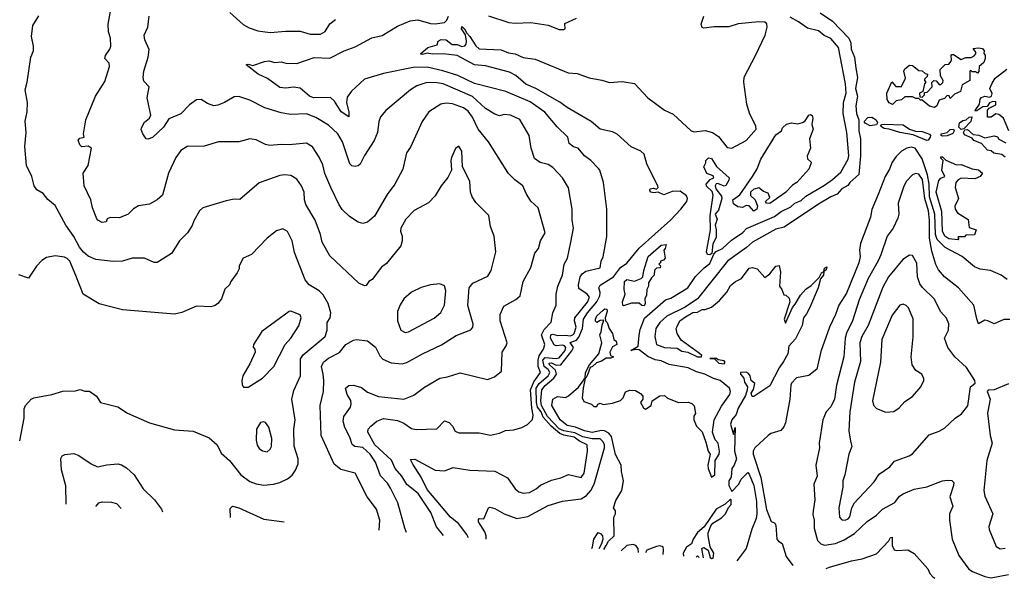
# Model space of a CAD drawing. Extents: x 1246169 to 1426871, y 660025 to 763458.
# Tile 145 of 256: x 1314059 to 1320329, y 666205 to 669763. Entities that reach past the tile are written whole.
import ezdxf

# ---------------------------------------------------------------- set-up
doc = ezdxf.new("R2010")
doc.units = 0

msp = doc.modelspace()

# ---------------------------------------------------------------- linework, layer by layer
at = {"layer": '0CON20XD'}
for points in [[(1316522.6, 666497.1), (1316512.2, 666525), (1316467.9, 666685), (1316420.5, 666779.5), (1316401.3, 666811.3), (1316357.4, 666857.4), (1316325.6, 666945.6), (1316291.8, 666995), (1316245, 667038.6), (1316193.6, 667043.6), (1316176.5, 667056.5), (1316160.8, 667105), (1316129.2, 667165), (1316119.1, 667205), (1316123.6, 667236.4), (1316165, 667294.3), (1316170.4, 667315), (1316168.3, 667338.3), (1316145, 667376.2), (1316135, 667416.7), (1316155, 667433.8), (1316185, 667436.2), (1316235, 667420), (1316275, 667391.4), (1316345, 667364), (1316505, 667346.7), (1316569.1, 667370.9), (1316637.4, 667422.6), (1316735, 667479.5), (1316782.6, 667487.4), (1316865, 667514.2), (1316951.7, 667491.7), (1317038.3, 667471.7), (1317082.7, 667487.3), (1317126.7, 667525), (1317131.4, 667645), (1317157.8, 667685), (1317162.5, 667705), (1317119.4, 667845), (1317119.2, 667885), (1317142.7, 667937.3), (1317218.8, 667981.2), (1317246.7, 668005), (1317264.7, 668095.3), (1317314.5, 668185), (1317340, 668275), (1317363.8, 668306.2), (1317376.2, 668353.8), (1317405.7, 668405), (1317360, 668565), (1317315, 668607.5), (1317284.4, 668655), (1317264.2, 668705), (1317211.9, 668741.9), (1317169.5, 668785), (1317156.4, 668806.4), (1317045, 668984), (1316978.2, 669065), (1316942.5, 669142.5), (1316915, 669180.4), (1316885, 669202.4), (1316815, 669227.1), (1316775, 669231.6), (1316741.2, 669225), (1316664.6, 669175.4), (1316622.9, 669115), (1316548.5, 668951.5), (1316523.5, 668915), (1316498.3, 668811.7), (1316448.1, 668715), (1316399.5, 668650.5), (1316318.1, 668511.9), (1316275, 668473.5), (1316245, 668464.5), (1316215, 668473.5), (1316159.9, 668509.9), (1316113.6, 668553.6), (1316093.5, 668583.5), (1316039.6, 668695), (1316002.8, 668782.8), (1315988.9, 668838.9), (1315966.4, 668886.4), (1315923.2, 668953.2), (1315885, 668976.4), (1315775, 668965.4), (1315725, 668968.5), (1315652.4, 668962.4), (1315625, 668967.1), (1315565, 668998.1), (1315525, 669004.4), (1315455, 668984.3), (1315325, 668984.2), (1315235, 668957.1), (1315125, 668954.3), (1315085, 668929.4), (1315054, 668886), (1315006.5, 668785), (1314969.4, 668645), (1314935.5, 668614.5), (1314885, 668588.6), (1314815, 668577.1), (1314785, 668559.2), (1314750, 668525), (1314695, 668501.2), (1314635, 668503.3), (1314617.5, 668495), (1314610, 668475), (1314585, 668471.2), (1314557.5, 668485), (1314551.2, 668495), (1314522.5, 668565), (1314512.2, 668615), (1314470.4, 668705), (1314462.7, 668785), (1314495.4, 668835), (1314517.5, 668945), (1314495, 668957.5), (1314455, 668952.5), (1314442.5, 668965), (1314432.5, 668995), (1314441.7, 669008.3), (1314470, 669015), (1314466.7, 669035), (1314480, 669125), (1314542.9, 669275), (1314601.7, 669368.3), (1314631.2, 669465), (1314630, 669485), (1314601.2, 669515), (1314605.7, 669535), (1314633.3, 669575), (1314638.8, 669595), (1314637.5, 669645), (1314625.7, 669685), (1314623.1, 669735), (1314650.6, 669885)], [(1316348, 666512), (1316353.1, 666575), (1316330.9, 666645), (1316272.5, 666725), (1316195, 666874), (1316105, 666898.1), (1316061.1, 666931.1), (1315980, 667115), (1315973.1, 667305), (1315994.6, 667395.4), (1315997.1, 667465), (1315991.6, 667505), (1315980.9, 667555), (1315995, 667581.9), (1316025, 667606.2), (1316095, 667643.5), (1316136, 667694), (1316185, 667722.5), (1316205, 667726.4), (1316275, 667718.5), (1316325, 667677.5), (1316352.2, 667622.2), (1316370.8, 667600.8), (1316425, 667578.1), (1316495, 667571.5), (1316525, 667578.5), (1316624.7, 667635.3), (1316745, 667691.5), (1316837.8, 667752.2), (1316931.7, 667788.3), (1316944.3, 667805), (1316946.4, 667823.6), (1316912.2, 667942.2), (1316921.8, 668055), (1316945.7, 668085), (1317041.2, 668128.8), (1317062.2, 668165), (1317071.7, 668208.3), (1317091.1, 668285), (1317080, 668385), (1317057.5, 668445), (1317046.2, 668515), (1316965, 668597.8), (1316940.9, 668635), (1316930.6, 668665), (1316925.6, 668735), (1316879.1, 668825), (1316875.7, 668925.7), (1316855, 668957.5), (1316835, 668942.5), (1316810, 668885), (1316803.8, 668865), (1316808, 668805), (1316785, 668756.7), (1316743.8, 668705), (1316705, 668641.2), (1316663.6, 668596.4), (1316572, 668548), (1316517.8, 668492.2), (1316486.9, 668435), (1316484.4, 668415), (1316494.4, 668385), (1316495.7, 668355), (1316487.4, 668322.6), (1316395, 668210), (1316363.7, 668186.3), (1316302.9, 668107.1), (1316282.5, 668095), (1316265, 668070), (1316255, 668067.5), (1316220, 668085), (1316035, 668258), (1315985, 668346.7), (1315975.6, 668395), (1315940.6, 668485), (1315880.9, 668585), (1315872.1, 668615), (1315870, 668665), (1315854.6, 668704.6), (1315825, 668747.5), (1315785, 668771.4), (1315745, 668774.4), (1315715, 668769.5), (1315585, 668723.1), (1315462, 668618), (1315425, 668620.6), (1315375, 668610), (1315225, 668563.8), (1315203.8, 668545), (1315168.5, 668481.5), (1315158.3, 668451.7), (1315128, 668405), (1315076, 668355), (1315025.6, 668274.4), (1314935, 668216.2), (1314915, 668216), (1314855, 668244.2), (1314775, 668243.5), (1314715, 668224.5), (1314655, 668222.7), (1314545, 668236.5), (1314495, 668257.1), (1314465, 668282.6), (1314440.2, 668315), (1314405, 668381.9), (1314353.8, 668453.8), (1314285, 668578.8), (1314237.9, 668617.9), (1314208.8, 668655), (1314169.1, 668679.1), (1314150.8, 668705), (1314135.7, 668765), (1314103.3, 668835), (1314092.2, 668955), (1314100, 669045), (1314094.3, 669115.7), (1314107.1, 669175), (1314108.6, 669235), (1314094, 669315), (1314108, 669365), (1314130, 669525), (1314147.5, 669565), (1314148, 669595), (1314134, 669655), (1314144, 669725), (1314181.7, 669788.3)], [(1316758.7, 666476.8), (1316713.5, 666533.5), (1316677.1, 666625), (1316597.3, 666745), (1316525, 666803.6), (1316493.2, 666855), (1316450.5, 666905), (1316427.3, 666957.3), (1316320.5, 667055), (1316275.7, 667135), (1316279.2, 667155), (1316295, 667174.2), (1316333.5, 667206.5), (1316375, 667223.6), (1316465, 667209.5), (1316505, 667193.3), (1316555, 667160), (1316585, 667152.3), (1316715, 667158), (1316765, 667208.8), (1316795, 667198), (1316816.2, 667175), (1316833, 667143), (1316855, 667130.8), (1316985, 667131.1), (1317057, 667117), (1317115, 667130), (1317153.2, 667146.8), (1317205, 667151.4), (1317257.5, 667165), (1317293.3, 667185), (1317324.1, 667215.9), (1317330, 667245), (1317319.6, 667289.6), (1317311, 667405), (1317332.6, 667457.4), (1317374.7, 667515), (1317361.5, 667555), (1317360.4, 667595), (1317368.1, 667621.9), (1317395.5, 667665), (1317402.7, 667695), (1317381.9, 667755), (1317399.7, 667790.3), (1317443.2, 667836.8), (1317453.8, 667896.2), (1317475.6, 667945), (1317475.5, 668015), (1317485.3, 668064.7), (1317516.2, 668135), (1317527.2, 668205), (1317548, 668245), (1317569.6, 668345), (1317586.2, 668435), (1317578.2, 668485), (1317577.3, 668555), (1317555, 668691.2), (1317515.7, 668755), (1317455, 668822.2), (1317425, 668841.2), (1317372.7, 668852.7), (1317338.5, 668878.5), (1317317.1, 668945), (1317303.6, 669025), (1317245, 669127.1), (1317184.3, 669155.7), (1317145, 669158.8), (1317115, 669150.8), (1317085, 669161.4), (1317025, 669198.2), (1316943.3, 669273.3), (1316755, 669355.3), (1316705, 669363.5), (1316645, 669361.3), (1316588.3, 669341.7), (1316547, 669317), (1316391.2, 669185), (1316356.2, 669145), (1316345.7, 669114.3), (1316336.9, 669045), (1316317.6, 668992.4), (1316255, 668897.5), (1316227.2, 668842.8), (1316215, 668832.5), (1316195, 668828.8), (1316175, 668831.1), (1316162.5, 668845), (1316115.2, 668985.2), (1316085, 669035.6), (1316025, 669091.5), (1315945, 669140.8), (1315885, 669162.7), (1315785, 669158.8), (1315725, 669169.6), (1315621.1, 669201.1), (1315525, 669250), (1315455, 669274.3), (1315425, 669270.6), (1315364, 669235), (1315321.7, 669218.3), (1315295, 669214.6), (1315255, 669230), (1315215, 669254.4), (1315185, 669252.2), (1315140.5, 669219.5), (1315085, 669162.7), (1315008.4, 669131.6), (1314975, 669078.1), (1314905, 669013.3), (1314875, 669001.4), (1314865, 669004), (1314844.2, 669035), (1314833.3, 669063.3), (1314835.6, 669075), (1314855, 669110), (1314885, 669136.2), (1314894.2, 669155), (1314871.5, 669265), (1314883.8, 669335), (1314850.3, 669370.3), (1314845.7, 669395), (1314850.6, 669435), (1314878.2, 669525), (1314882.9, 669572.9), (1314856.2, 669635), (1314852.5, 669665), (1314876, 669715), (1314884.2, 669785)], [(1315397.6, 669807.6), (1315481.5, 669731.5), (1315520.2, 669710.2), (1315575, 669692.5), (1315655, 669681.1), (1315755, 669690.6), (1315845, 669688.6), (1315909.2, 669670.8), (1315975, 669670), (1316005, 669687.1), (1316034.6, 669735.4), (1316071.2, 669765)], [(1316917.1, 666463.3), (1316906.1, 666485), (1316854.2, 666554.2), (1316802.6, 666595), (1316655, 666770.9), (1316615, 666850), (1316562.9, 666932.9), (1316548.3, 666961.7), (1316575, 666964.5), (1316705, 666892.9), (1316765, 666889.1), (1316818.9, 666911.1), (1316925, 666893.6), (1317085, 666886.4), (1317165.4, 666845.4), (1317214, 666774), (1317236.9, 666756.9), (1317265, 666746.5), (1317305, 666751.8), (1317348.6, 666775), (1317375, 666798.1), (1317445, 666830.6), (1317505.4, 666844.6), (1317555, 666867.1), (1317635, 666846.2), (1317654.3, 666875), (1317674.6, 667015), (1317673.1, 667055), (1317625, 667079.2), (1317590.6, 667105), (1317525, 667117), (1317498.3, 667128.3), (1317444.1, 667174.1), (1317392.3, 667232.3), (1317379.2, 667265), (1317355.7, 667295), (1317350.2, 667325), (1317347.8, 667415), (1317367.7, 667445), (1317424.1, 667495), (1317436.1, 667515), (1317425, 667534.7), (1317398.7, 667555), (1317390.9, 667595), (1317405, 667612.2), (1317475, 667604.3), (1317495, 667608.9), (1317532, 667655), (1317537.8, 667675), (1317529.3, 667685), (1317515, 667689.9), (1317475, 667686.2), (1317463, 667693), (1317439.8, 667735), (1317440.7, 667755), (1317455, 667760.3), (1317485, 667752.2), (1317535, 667754.6), (1317565, 667749.6), (1317582.6, 667755), (1317590.8, 667765), (1317602.9, 667805), (1317592.3, 667845), (1317594.7, 667865), (1317675, 667963.5), (1317686.8, 667995), (1317673.9, 668015), (1317620.8, 668050.8), (1317618.4, 668075), (1317627.4, 668125), (1317640.8, 668145), (1317665, 668161.1), (1317755, 668183.3), (1317762.5, 668225), (1317775, 668253.3), (1317797.2, 668382.8), (1317798.6, 668555), (1317776.3, 668726.3), (1317754, 668805), (1317746, 668815), (1317695.4, 668865), (1317654.9, 668894.9), (1317615, 668944.5), (1317585, 668952.5), (1317558, 668975), (1317550, 669015), (1317480.9, 669080.9), (1317403.1, 669173.1), (1317309.2, 669239.2), (1317155, 669305.8), (1316955, 669356), (1316848.3, 669408.3), (1316753.4, 669436.6), (1316655, 669459.6), (1316565, 669458.8), (1316375, 669419.1), (1316255, 669382.9), (1316172, 669308), (1316145, 669270), (1316139.5, 669235), (1316156.3, 669173.7), (1316155, 669144), (1316105.9, 669175), (1316065, 669244.5), (1316037.8, 669267.8), (1315930, 669265), (1315905, 669275.4), (1315845, 669325.8), (1315803.2, 669333.2), (1315755, 669326.9), (1315715, 669330.6), (1315638.1, 669388.1), (1315576.9, 669415), (1315502.5, 669475), (1315515, 669480), (1315545, 669471.2), (1315617.5, 669497.5), (1315645, 669500), (1315685, 669490.8), (1315725, 669494.2), (1315755, 669485.8), (1315825, 669484.4), (1315935, 669521), (1316035, 669517.3), (1316126, 669565), (1316195, 669590.4), (1316302, 669648), (1316367, 669663), (1316465, 669720.8), (1316545.3, 669754.7), (1316595, 669762.2), (1316675, 669738.6), (1316704, 669736), (1316765, 669745.4), (1316779.6, 669760.4), (1316789, 669785)], [(1317029.2, 666453.7), (1317029.3, 666475), (1317020.5, 666500.5), (1316981.9, 666565), (1316980, 666580), (1316985, 666586.7), (1317015.9, 666584.1), (1317043.8, 666655), (1317055, 666658.8), (1317085, 666649.4), (1317145.3, 666615.3), (1317225, 666586.8), (1317295, 666599.1), (1317396.3, 666653.7), (1317425, 666669.4), (1317515, 666695.9), (1317635, 666710.2), (1317668.3, 666731.7), (1317695.6, 666765), (1317717.6, 666805), (1317782.9, 667035), (1317783.4, 667055), (1317775.2, 667075), (1317755, 667093.3), (1317705, 667093), (1317645, 667105.1), (1317595, 667131.2), (1317525, 667143.4), (1317495, 667158), (1317421, 667235), (1317382.3, 667305), (1317377.5, 667335), (1317385.1, 667405), (1317405, 667433.5), (1317459.6, 667480.4), (1317476.8, 667505), (1317471.1, 667531.1), (1317433.2, 667565), (1317431.2, 667575), (1317445, 667576.8), (1317475, 667561.8), (1317505, 667564.3), (1317575, 667653), (1317585.6, 667675.6), (1317564, 667706), (1317605, 667721.8), (1317619.6, 667740.4), (1317643.2, 667795), (1317649.2, 667855), (1317674.6, 667895), (1317734, 667965), (1317753.8, 668005), (1317755.6, 668025), (1317747.4, 668055), (1317755, 668071.9), (1317840, 668125), (1317884.9, 668185.1), (1317925, 668212.4), (1318003.3, 668306.7), (1318204.4, 668485), (1318269.8, 668555), (1318306.7, 668605), (1318311.8, 668625), (1318305, 668640.5), (1318265, 668670.6), (1318215, 668669.4), (1318161.9, 668648.1), (1318125, 668663.8), (1318095, 668659.7), (1318078.5, 668665), (1318071.1, 668675), (1318074.7, 668685.3), (1318095, 668690), (1318115, 668683.8), (1318125, 668693.3), (1318123, 668703), (1318053.8, 668845), (1318035, 668906.7), (1318015, 668925.5), (1317953.5, 668953.5), (1317863.9, 669033.9), (1317835, 669047.5), (1317755, 669065.6), (1317697.5, 669115), (1317545, 669203.5), (1317498.5, 669238.5), (1317345.2, 669325.2), (1317282.2, 669352.2), (1317217.9, 669407.9), (1317178.8, 669428.8), (1317025, 669468.4), (1316955, 669475.8), (1316845, 669534.6), (1316755.5, 669545.5), (1316687.5, 669542.5), (1316655, 669550), (1316625, 669541.5), (1316611.2, 669545), (1316659.2, 669585), (1316716.7, 669603.3), (1316725, 669626.8), (1316742.7, 669637.3), (1316775.1, 669635.1), (1316814.2, 669604.2), (1316845, 669604.3), (1316875, 669592), (1316894.7, 669595.3), (1316903.3, 669606.7), (1316904.7, 669625), (1316897.1, 669667.1), (1316871.8, 669705), (1316875, 669718.9), (1316891.8, 669705), (1316906, 669676), (1316926.6, 669656.6), (1316965, 669595.7), (1316985, 669577.8), (1317125, 669571.8), (1317172.1, 669552.1), (1317215, 669544.4), (1317265, 669521.2), (1317341.5, 669511.5), (1317552.5, 669425), (1317609.4, 669419.4), (1317685, 669392.5), (1317766.6, 669376.6), (1317815, 669363.2), (1317895, 669368.9), (1317975, 669355.6), (1318059.5, 669265), (1318165, 669186.2), (1318220.2, 669160.2), (1318334.6, 669055), (1318355, 669049.4), (1318425, 669056.5), (1318470.6, 669045), (1318508.2, 669018.2), (1318565, 668948.6), (1318595, 668944.6), (1318685, 668992.4), (1318748.2, 669065), (1318747.7, 669085), (1318707.4, 669167.4), (1318689.1, 669225), (1318670.4, 669365), (1318673.4, 669396.6), (1318744, 669535), (1318806.5, 669665), (1318819.1, 669715), (1318817.3, 669737.3), (1318805, 669746.7), (1318765, 669750), (1318635, 669736.8), (1318575, 669717.8), (1318482.2, 669717.8), (1318415, 669708.8), (1318405, 669712.5), (1318398.8, 669735), (1318416.2, 669785)], [(1317045, 669788), (1317175, 669744.2), (1317215, 669740), (1317315, 669745.7), (1317425, 669728), (1317495, 669701.2), (1317525, 669700), (1317532.5, 669705), (1317530.7, 669739.3), (1317605, 669772.5)], [(1319157, 669807), (1319235, 669754.3), (1319338.9, 669645), (1319352.6, 669615), (1319353.6, 669575), (1319374.4, 669525), (1319383, 669455), (1319393.3, 669395), (1319380.6, 669325), (1319393.9, 669275), (1319383.3, 669215), (1319386.9, 669165), (1319402.4, 669125), (1319403.5, 669055), (1319412.3, 669005), (1319412.6, 668895), (1319402.4, 668777.6), (1319345.5, 668725), (1319333.4, 668706.6), (1319294.9, 668685.1), (1319265, 668650.8), (1319224.6, 668635.4), (1319145, 668588.7), (1318927.8, 668442.2), (1318875, 668429.6), (1318725, 668346), (1318688.2, 668311.8), (1318583.1, 668236.9), (1318566.7, 668225), (1318375.4, 667984.6), (1318297.5, 667932.5), (1318181.1, 667875), (1318135.9, 667835), (1318110.5, 667795), (1318102.7, 667745), (1318115, 667694.7), (1318165, 667674.3), (1318245, 667670.8), (1318275, 667651.7), (1318314.4, 667644.4), (1318375, 667614.7), (1318401.2, 667615), (1318402, 667625), (1318387.4, 667637.4), (1318271.2, 667721.2), (1318246.2, 667765), (1318240, 667795), (1318243.3, 667805), (1318263.3, 667845), (1318299.1, 667870.9), (1318345, 667896.9), (1318375, 667899.2), (1318405, 667916), (1318425, 667916.7), (1318465, 667932.5), (1318516.4, 667973.6), (1318562.9, 668027.1), (1318585, 668070), (1318617.5, 668095), (1318655.9, 668114.1), (1318705, 668180), (1318725, 668183.8), (1318755, 668176.7), (1318805, 668120), (1318836.7, 668145), (1318875, 668192.5), (1318895, 668197.5), (1318903.3, 668155), (1318897.5, 668065), (1318912.5, 668045), (1318925, 668010), (1318937.5, 668007.5), (1318958.3, 667988.3), (1318962.5, 667965), (1318927.5, 667855), (1318935, 667830), (1318979.3, 667930.7), (1318998.3, 667951.7), (1319031.7, 668008.3), (1319065, 668047.5), (1319099.3, 668070.7), (1319150, 668120), (1319165, 668150), (1319180, 668160), (1319185, 668180), (1319198.3, 668188.3), (1319195, 668170), (1319180, 668160), (1319176.7, 668135), (1319158.3, 668111.7), (1319143.3, 668055), (1319088, 667925), (1319070.5, 667889.5), (1319050, 667865), (1319041.2, 667815), (1318998.8, 667731.2), (1318956.4, 667683.6), (1318950.8, 667635), (1318923.3, 667586.7), (1318894.5, 667545.5), (1318835, 667430), (1318735, 667363.3), (1318723.6, 667363.6), (1318716.7, 667385), (1318731.7, 667408.3), (1318740, 667445), (1318717.5, 667465), (1318710, 667495), (1318699.3, 667509.3), (1318685, 667517.5), (1318650, 667515), (1318650, 667505), (1318669.4, 667479.4), (1318675, 667454.2), (1318693.1, 667425), (1318691.8, 667405), (1318681.4, 667368.6), (1318635, 667289.2), (1318620.9, 667249.1), (1318595, 667213.8), (1318586.1, 667186.1), (1318605, 667120), (1318616.1, 667166.1), (1318611.8, 667015), (1318622.9, 666965), (1318609.2, 666925), (1318595, 666904.2), (1318589.9, 666850.1), (1318574.3, 666825), (1318575, 666796), (1318595, 666757.5), (1318638, 666805), (1318652.7, 666837.3), (1318695, 666878.8), (1318705, 666869.2), (1318735, 666795.6), (1318750.8, 666695), (1318754.1, 666615.9), (1318749.7, 666585), (1318722.4, 666517.6), (1318685, 666394.3), (1318635, 666326.4), (1318625, 666316.9)], [(1317779.2, 666389.4), (1317792.9, 666415), (1317808.9, 666441.1), (1317844.3, 666475), (1317842.5, 666595), (1317852.5, 666615), (1317852.5, 666635), (1317840, 666655), (1317855, 666700), (1317893.3, 666765), (1317903.2, 666826.8), (1317890.6, 666885), (1317890, 666925), (1317854.2, 666994.2), (1317827.7, 667107.7), (1317809.9, 667129.9), (1317783.9, 667143.9), (1317763.8, 667146.2), (1317705, 667134.4), (1317655, 667144.8), (1317598.4, 667168.4), (1317545, 667178.9), (1317500.4, 667215), (1317447.1, 667305), (1317455, 667346.2), (1317485, 667363.8), (1317535, 667356.7), (1317553.6, 667366.4), (1317617.7, 667422.3), (1317648.3, 667461.7), (1317655, 667480), (1317660, 667480), (1317663.3, 667515), (1317687.5, 667565), (1317746.7, 667635), (1317766.2, 667705), (1317753.3, 667755), (1317762.5, 667775), (1317768.3, 667818.3), (1317778.3, 667848.3), (1317755, 667846.7), (1317735, 667833.3), (1317725, 667842.5), (1317726, 667855), (1317735, 667875.8), (1317775, 667913.8), (1317785, 667921.2), (1317798.8, 667918.8), (1317800, 667905), (1317787.5, 667865), (1317790, 667845), (1317800, 667835), (1317812.5, 667795), (1317833.3, 667765), (1317842.5, 667725), (1317857.5, 667715), (1317862.5, 667695), (1317835, 667680), (1317817.5, 667645), (1317822.5, 667625), (1317840, 667615), (1317823, 667607), (1317793, 667607), (1317765, 667588), (1317732, 667578), (1317707.5, 667555), (1317691.7, 667548.3), (1317675, 667500), (1317665, 667480), (1317660, 667480), (1317646.7, 667415), (1317640, 667355), (1317650.7, 667330.7), (1317700, 667315), (1317715, 667300), (1317735, 667300), (1317740, 667315), (1317755, 667320), (1317775, 667312.5), (1317835, 667320), (1317885, 667337.5), (1317902.5, 667355), (1317917, 667393), (1317945, 667403.3), (1317981.7, 667401.7), (1318013, 667383), (1318026.7, 667365), (1318027.5, 667345), (1318012.5, 667325), (1318030.7, 667290.7), (1318045, 667282.5), (1318080, 667305), (1318087.5, 667335), (1318135, 667367.5), (1318165, 667370), (1318185, 667352.5), (1318253.9, 667323.9), (1318315, 667327.5), (1318338.3, 667318.3), (1318353.6, 667303.6), (1318362.5, 667255), (1318353, 667237), (1318352.5, 667215), (1318370, 667175), (1318405, 667137.5), (1318428.8, 667071.2), (1318443.3, 667015), (1318456.7, 666995), (1318441.2, 666925), (1318443.3, 666905), (1318465, 666850), (1318485, 666863.3), (1318488.8, 666955), (1318512.7, 666995), (1318515.2, 667014.7), (1318506.7, 667065), (1318488, 667088), (1318471.9, 667135), (1318480.9, 667215), (1318528.8, 667301.2), (1318580.4, 667375), (1318585.9, 667395), (1318578.2, 667415), (1318519.1, 667465), (1318477.6, 667477.6), (1318421.9, 667505), (1318369.3, 667519.3), (1318315, 667545.2), (1318195, 667567), (1318145, 667589.6), (1318105, 667597), (1318058.3, 667618.3), (1318005, 667661.1), (1317986.8, 667663.2), (1317950, 667655), (1317997, 667683), (1318003.6, 667753.7), (1318009.9, 667790.1), (1318037.4, 667862.6), (1318172.3, 667977.7), (1318205, 667989.3), (1318314.1, 668055), (1318362.8, 668127.2), (1318417.4, 668182.6), (1318455, 668209.1), (1318480, 668270), (1318494.1, 668285.9), (1318534.5, 668305), (1318591.9, 668358.1), (1318665, 668407.4), (1318688.1, 668431.9), (1318865, 668510.2), (1318908.2, 668541.8), (1318969.3, 668570.7), (1318994.8, 668595.2), (1319035, 668611.5), (1319065, 668637.8), (1319185, 668708.3), (1319234.3, 668744.3), (1319287.5, 668792.5), (1319334.8, 668875), (1319338.2, 668895), (1319327.3, 669045), (1319302.4, 669165), (1319305.7, 669235), (1319321.1, 669295), (1319318.5, 669355), (1319272.3, 669585), (1319225, 669643.8), (1319181.4, 669661.4), (1319145, 669691.1), (1319075, 669708), (1319019.1, 669749.1), (1318965, 669778.5)], [(1319885, 669202.5), (1319853, 669213), (1319805, 669250), (1319795, 669250), (1319785, 669260), (1319765, 669260), (1319745, 669272.5), (1319695, 669272.5), (1319675, 669252.5), (1319640, 669245), (1319617.5, 669222.5), (1319595, 669232.5), (1319582.5, 669255), (1319581.2, 669295), (1319613.6, 669366.4), (1319638.3, 669338.3), (1319675, 669337.5), (1319699.3, 669390.7), (1319690, 669435), (1319695, 669450), (1319725, 669472.5), (1319745, 669470), (1319785, 669440), (1319807, 669437), (1319825, 669420), (1319840, 669415), (1319838.3, 669401.7), (1319820, 669385), (1319820, 669375), (1319830, 669365), (1319820, 669355), (1319810, 669305), (1319790, 669295), (1319791.7, 669271.7), (1319805, 669270), (1319820, 669285), (1319821.7, 669298.3), (1319838.3, 669301.7), (1319870, 669335), (1319868.3, 669361.7), (1319880, 669375), (1319895, 669372.5), (1319915, 669350), (1319925, 669350), (1319938.3, 669361.7), (1319940, 669375), (1319922.5, 669405), (1319920, 669445), (1319951.7, 669478.3), (1319975, 669480), (1319985, 669490), (1319992.5, 669505), (1319990, 669535), (1319995, 669540), (1320005, 669540), (1320055, 669510), (1320085, 669522.5), (1320117, 669523), (1320136.4, 669533.6), (1320147.5, 669545), (1320147.5, 669555), (1320131.7, 669578.3), (1320165, 669583.3), (1320189.3, 669579.3), (1320200, 669565), (1320198.3, 669548.3), (1320207, 669537), (1320207.5, 669515), (1320199.3, 669490.7), (1320170, 669465), (1320167, 669433), (1320158.3, 669421.7), (1320145, 669430), (1320125, 669430), (1320115, 669440), (1320110, 669435), (1320110, 669375), (1320061.7, 669348.3), (1320050, 669305), (1320011.7, 669288.3), (1319985, 669260), (1319978.3, 669278.3), (1319965, 669280), (1319948.3, 669261.7), (1319915, 669250), (1319900, 669215), (1319885, 669202.5)], [(1320358.8, 669055), (1320323.8, 669135), (1320295, 669158.8), (1320275, 669163.3), (1320245, 669142.5), (1320223, 669143), (1320223, 669187), (1320231.7, 669198.3), (1320275, 669220), (1320275, 669240), (1320255, 669242.5), (1320235, 669232.5), (1320220, 669210), (1320192.5, 669207.5), (1320155, 669182.5), (1320145, 669180), (1320143.3, 669185), (1320172, 669225), (1320174.3, 669255.7), (1320183.2, 669266.8), (1320205, 669276.2), (1320235, 669270), (1320247.5, 669275), (1320251.7, 669291.7), (1320236.7, 669325), (1320251.4, 669358.6), (1320270, 669390), (1320345, 669447.5)], [(1318735, 668543.8), (1318705, 668577.5), (1318685, 668580), (1318663, 668567), (1318631.7, 668571.7), (1318605, 668590), (1318600, 668615), (1318645, 668647.5), (1318725.6, 668764.4), (1318755, 668813.8), (1318778.5, 668875), (1318875, 669030), (1318910, 669055), (1318917.5, 669075), (1318941.7, 669098.3), (1318975, 669106.2), (1319015, 669100), (1319045, 669107.1), (1319061.3, 669118.7), (1319083.8, 669155), (1319095, 669158.8), (1319105, 669152.5), (1319110.8, 669135), (1319103.8, 669095), (1319112.5, 669065), (1319089.2, 669005), (1319095.7, 668945), (1319073.6, 668893.6), (1319076.4, 668876.4), (1319100, 668855), (1319097.5, 668845), (1319085, 668810), (1319007.5, 668725), (1318980.5, 668709.5), (1318935, 668662), (1318835, 668591.4), (1318814, 668594), (1318807.5, 668605), (1318835, 668630), (1318825, 668657.5), (1318795, 668668.8), (1318765, 668692), (1318735, 668683.8), (1318713.3, 668665), (1318712.5, 668655), (1318713.6, 668643.6), (1318743.3, 668615), (1318757.5, 668575), (1318752.5, 668555), (1318735, 668543.8)], [(1319475, 669087.6), (1319442.7, 669102.8), (1319436.7, 669115), (1319460.4, 669139.6), (1319485, 669141.8), (1319512.9, 669125), (1319521.5, 669105), (1319515, 669093.3), (1319475, 669087.6)], [(1319835, 668993.3), (1319749.5, 669029.5), (1319664.3, 669044.3), (1319595, 669066.5), (1319565, 669068.8), (1319540, 669085), (1319550, 669095), (1319565, 669097.7), (1319685, 669092.9), (1319725, 669066.2), (1319763.3, 669053.3), (1319805, 669051.5), (1319852.7, 669032.7), (1319860, 669025), (1319856, 669015), (1319845, 668996.2), (1319835, 668993.3)], [(1320055, 669063.3), (1320038.7, 669078.7), (1320044.5, 669105.5), (1320065, 669121.4), (1320085.7, 669124.3), (1320105, 669142.5), (1320123.3, 669143.3), (1320115.8, 669114.2), (1320071.7, 669068.3), (1320055, 669063.3)], [(1319935, 669020.8), (1319926.7, 669025), (1319926.7, 669035), (1319965.9, 669044.1), (1319985, 669064.2), (1320005.8, 669065.8), (1320009.2, 669055), (1320001.9, 669038.1), (1319965, 669022.5), (1319935, 669020.8)], [(1320335, 668887.5), (1320313.9, 668903.9), (1320262.9, 668912.9), (1320245, 668926.7), (1320222, 668932), (1320183.6, 668973.6), (1320134, 668994), (1320125, 669007.5), (1320075, 669030), (1320068.8, 669045), (1320078.3, 669061.7), (1320095, 669064), (1320131.2, 669031.2), (1320166.4, 669026.4), (1320205, 669010), (1320265, 669022.5), (1320285, 669017.5), (1320295, 669002.5), (1320338.3, 668978.3)], [(1320347.6, 668107.6), (1320310, 668135), (1320241.4, 668165), (1320175, 668173.8), (1320139.1, 668189.1), (1320060.6, 668255), (1319952, 668312), (1319902, 668362), (1319890.1, 668395), (1319886.2, 668525), (1319853.4, 668635), (1319850.8, 668715), (1319840.6, 668775), (1319805, 668875.8), (1319761.5, 668945), (1319735, 668951.7), (1319708.1, 668945), (1319675, 668924.6), (1319639.6, 668890.4), (1319615.4, 668855), (1319598.6, 668811.4), (1319571.1, 668765), (1319525, 668650), (1319485, 668554), (1319477.9, 668505), (1319413.6, 668336.4), (1319407.5, 668295), (1319411.3, 668255), (1319403.5, 668215), (1319325, 668021.9), (1319275.9, 667945), (1319254.7, 667885), (1319215.9, 667805), (1319161.4, 667648.6), (1319135, 667536.7), (1319085, 667495.8), (1319005, 667481.4), (1318975, 667448), (1318969.5, 667435), (1318964.4, 667345), (1318936.5, 667195), (1318925, 667170), (1318905, 667147.1), (1318843.4, 667126.6), (1318825, 667114), (1318740.8, 667035), (1318730.6, 667015), (1318730.6, 666995), (1318777.7, 666847.7), (1318815, 666643.3), (1318845, 666567.5), (1318865, 666557.5), (1318873.3, 666543.3), (1318881.2, 666455), (1318891.2, 666441.2), (1318915, 666426.7), (1318939.2, 666345), (1318982.5, 666286.3)], [(1318455, 668264.5), (1318438.3, 668268.3), (1318432.9, 668285), (1318457.2, 668425), (1318455.4, 668514.6), (1318475.4, 668645.4), (1318467.8, 668667.8), (1318432.9, 668702.9), (1318430, 668715), (1318456, 668744), (1318480, 668755), (1318475, 668767.5), (1318434, 668784), (1318416.7, 668825), (1318429.3, 668850.7), (1318427.5, 668865), (1318445, 668883.3), (1318465, 668878.8), (1318496.8, 668826.8), (1318576.7, 668755), (1318575, 668740), (1318555, 668707.5), (1318545, 668703.3), (1318505, 668720), (1318495, 668717.5), (1318487.5, 668705), (1318492, 668685), (1318529.1, 668639.1), (1318531.4, 668625), (1318509.8, 668550.2), (1318487.8, 668525), (1318501.7, 668491.7), (1318487.1, 668455), (1318493.8, 668425), (1318494.2, 668375), (1318472.1, 668335), (1318465.8, 668274.2), (1318455, 668264.5)], [(1320035, 668360), (1319975, 668366.2), (1319951.4, 668385), (1319935.8, 668415), (1319931.8, 668541.8), (1319894.1, 668665), (1319912.3, 668737.7), (1319925, 668753.3), (1319950, 668765), (1319931.2, 668805), (1319940, 668865), (1319925, 668880), (1319925, 668890), (1319935, 668890), (1319957.5, 668867.5), (1320025, 668837.5), (1320055, 668840), (1320125, 668813.3), (1320165, 668806.7), (1320190, 668785), (1320176.1, 668763.9), (1320141.7, 668748.3), (1320055, 668753.8), (1320035, 668743.8), (1320021.2, 668725), (1320016.4, 668693.6), (1320038.1, 668625), (1320014.3, 668575.7), (1320016, 668555), (1320031.9, 668531.9), (1320099.3, 668489.3), (1320105, 668440), (1320150, 668425), (1320138.3, 668391.7), (1320085, 668390), (1320075, 668380), (1320035, 668380), (1320033, 668373), (1320040, 668365), (1320035, 668360)], [(1320365, 667854.4), (1320325, 667854.4), (1320265, 667825.6), (1320225, 667845.8), (1320205, 667848.6), (1320165, 667826.2), (1320153.4, 667856.6), (1320134.3, 667945), (1320037.8, 668055), (1319948.6, 668125), (1319910.6, 668170.6), (1319892.7, 668202.7), (1319867.7, 668287.7), (1319851.8, 668371.8), (1319852.8, 668485), (1319846.5, 668545), (1319823.5, 668623.5), (1319807.2, 668745), (1319785, 668778.2), (1319765, 668782.7), (1319744.7, 668775.3), (1319707.3, 668735), (1319688.3, 668701.7), (1319653.6, 668595), (1319656.5, 668525), (1319651.4, 668498.6), (1319621.1, 668435), (1319582.7, 668385), (1319543.2, 668265), (1319525, 668226.9), (1319463.2, 668115), (1319405, 667979.4), (1319361.6, 667845), (1319325, 667767.1), (1319315.7, 667735), (1319307.1, 667615), (1319259.7, 667435), (1319248.2, 667345), (1319225, 667297.5), (1319195.6, 667265), (1319174.4, 667215), (1319149.4, 667065), (1319152.2, 667035), (1319129.6, 666925), (1319136.7, 666855), (1319116.3, 666803.7), (1319121.5, 666705), (1319111.9, 666635), (1319109.1, 666610.9), (1319118.5, 666575), (1319118.8, 666525), (1319138.6, 666445), (1319160, 666425), (1319184.5, 666415.5), (1319255, 666426.7), (1319309.2, 666450.8), (1319375, 666491.1), (1319455, 666567.3), (1319515, 666606.5), (1319554.1, 666645.9), (1319631.5, 666688.5), (1319662.6, 666727.4), (1319685, 666743.5), (1319755, 666771.9), (1319835, 666787.1), (1319935, 666825.8), (1319965, 666831.2), (1319995, 666827.5), (1320006.7, 666815), (1320006.4, 666796.4), (1319982.5, 666725), (1320000.8, 666665), (1319980.8, 666615), (1319979.4, 666575), (1319997.1, 666455), (1320039.7, 666349.7), (1320103.9, 666263.9), (1320127.5, 666247.5), (1320205, 666217.5), (1320245, 666208.8), (1320355, 666228.5)], [(1314059.3, 667080.7), (1314086.9, 667225), (1314088.6, 667285), (1314096.2, 667305), (1314132.5, 667345), (1314150, 667355), (1314265, 667376), (1314335, 667398), (1314415, 667400), (1314445, 667406.7), (1314475, 667396.2), (1314505, 667396.7), (1314547.5, 667365), (1314574.1, 667324.1), (1314685, 667297.5), (1314745, 667257.5), (1314885, 667196.2), (1315045, 667150), (1315165, 667141.9), (1315265, 667099.4), (1315317.1, 667055), (1315342.6, 667002.6), (1315395, 666955.8), (1315466.7, 666865), (1315525, 666820.9), (1315566, 666806), (1315615, 666798.2), (1315675, 666804.5), (1315715, 666815.6), (1315765, 666838.9), (1315795, 666862.9), (1315816.1, 666893.9), (1315831.9, 666935), (1315831.9, 666965), (1315807, 667047), (1315805.5, 667155), (1315814.6, 667215), (1315792.5, 667345), (1315805, 667401.2), (1315847.7, 667495), (1315847.4, 667602.6), (1315865, 667628.8), (1316004.2, 667745.8), (1316017.3, 667785), (1316016.4, 667833.6), (1316035.4, 667864.6), (1316040.5, 667895), (1316024.7, 667954.7), (1315991.3, 668011.3), (1315966.7, 668036.7), (1315903.1, 668075), (1315877.7, 668105), (1315809.1, 668280.9), (1315794.4, 668355), (1315765, 668413.8), (1315735, 668431.2), (1315695, 668418.8), (1315635, 668371.2), (1315535, 668267.5), (1315483.3, 668245), (1315456.7, 668195), (1315456, 668175), (1315445, 668150), (1315403.8, 668095), (1315395.8, 668074.2), (1315365, 668047.5), (1315343.8, 667985), (1315321.2, 667955), (1315305, 667942.5), (1315275.6, 667934.4), (1315185, 667938), (1315091.1, 667898.9), (1315045, 667887.1), (1314715, 667914.3), (1314565, 667954.2), (1314464.2, 668015), (1314416.4, 668133.6), (1314378.1, 668225), (1314362.6, 668242.6), (1314345, 668250.6), (1314285, 668257.8), (1314231.1, 668248.9), (1314200.6, 668229.4), (1314166.5, 668193.5), (1314115, 668116.7), (1314055, 668138.8)], [(1318035, 667940), (1318021.7, 667941.7), (1318005, 667957.5), (1317955, 667956.7), (1317905, 667940), (1317900, 667945), (1317897.5, 667965), (1317913.8, 668015), (1317907.5, 668045), (1317910, 668095), (1317925, 668107.5), (1317975, 668097.5), (1318016.4, 668113.6), (1318027.5, 668125), (1318033.3, 668165), (1318061.2, 668255), (1318145, 668326.2), (1318175, 668330), (1318170, 668305), (1318160, 668295), (1318170, 668245), (1318158.3, 668231.7), (1318140, 668225), (1318140, 668215), (1318130, 668205), (1318140, 668195), (1318138.3, 668181.7), (1318115, 668180), (1318101.7, 668168.3), (1318100, 668135), (1318081.7, 668118.3), (1318063, 668087), (1318062.5, 668065), (1318052.5, 668045), (1318051.7, 668008.3), (1318040, 667985), (1318042.5, 667955), (1318035, 667940)], [(1319315, 666574.7), (1319335, 666583.4), (1319345, 666595.6), (1319358.5, 666655), (1319374.3, 666685.7), (1319500.7, 666819.3), (1319531.2, 666868.8), (1319600.8, 666915), (1319629.1, 666950.9), (1319724.2, 666984.2), (1319745, 666996.9), (1319850.6, 667119.4), (1319915, 667141.4), (1319948.9, 667161.1), (1320016.7, 667225), (1320057, 667253), (1320095.9, 667304.1), (1320113.8, 667425), (1320142.5, 667447.5), (1320141.2, 667465), (1320088.3, 667548.3), (1320015, 667615.8), (1319970.5, 667675), (1319948.6, 667735), (1319973.6, 667786.4), (1319976.4, 667826.4), (1319961.4, 667861.4), (1319925, 667902.5), (1319882.7, 667985), (1319807.7, 668057.7), (1319791.4, 668081.4), (1319777.2, 668125), (1319771.7, 668211.7), (1319745, 668261.2), (1319725, 668262.5), (1319683.5, 668236.5), (1319591.6, 668125), (1319555, 668059.4), (1319461.6, 667815), (1319422.4, 667745), (1319408.9, 667705), (1319412.3, 667585), (1319375.9, 667455), (1319346.1, 667265), (1319339.6, 667145), (1319348.9, 667078.9), (1319358.2, 667045), (1319340, 666995), (1319314.5, 666865), (1319301.2, 666825), (1319300.4, 666785), (1319275.5, 666655), (1319278.9, 666595), (1319295, 666577.5), (1319315, 666574.7)], [(1316515, 667771.4), (1316535, 667774.3), (1316699.2, 667860.8), (1316741.2, 667898.8), (1316764.6, 667945.4), (1316772, 668035), (1316765, 668068.8), (1316735, 668080), (1316675, 668074.2), (1316615, 668056.7), (1316555, 668026.9), (1316505.7, 667985), (1316482.4, 667947.6), (1316465.6, 667905), (1316465.5, 667845.5), (1316485.5, 667785.5), (1316515, 667771.4)], [(1315515, 667423.3), (1315605, 667480.8), (1315677.1, 667555), (1315750.5, 667695), (1315785.7, 667735), (1315836.9, 667813.1), (1315851.2, 667865), (1315845, 667883.3), (1315785.8, 667905.8), (1315775, 667903.8), (1315602.1, 667777.9), (1315548.8, 667695), (1315546.7, 667676.7), (1315557.5, 667665), (1315558, 667645), (1315525, 667570), (1315480, 667495), (1315473.9, 667463.9), (1315476.4, 667436.4), (1315485, 667423.3), (1315515, 667423.3)], [(1319575, 667264.2), (1319625, 667267.5), (1319659.3, 667290.7), (1319695, 667331.2), (1319745, 667363.8), (1319797.5, 667425), (1319815.8, 667465), (1319816.8, 667476.8), (1319804.2, 667505), (1319765, 667528), (1319741.9, 667565), (1319736.4, 667615), (1319748, 667742), (1319748.1, 667858.1), (1319718.3, 667928.3), (1319705, 667941.9), (1319685, 667950), (1319664.6, 667945.4), (1319615, 667880), (1319548.2, 667725), (1319540.9, 667580.9), (1319489.6, 667335), (1319496.9, 667306.9), (1319515, 667287.5), (1319575, 667264.2)], [(1318545, 667570.8), (1318552.5, 667582.5), (1318545, 667590), (1318507.5, 667597.5), (1318493, 667607), (1318453.3, 667605), (1318483.6, 667603.6), (1318511.2, 667575), (1318545, 667570.8)], [(1320355.7, 667444.3), (1320264.1, 667405.9), (1320226.7, 667403.3), (1320220, 667395), (1320238, 667345), (1320222.7, 667257.3), (1320239.6, 667115), (1320252.3, 667065), (1320218.7, 666955), (1320198.2, 666765), (1320205, 666728), (1320255.7, 666615), (1320230, 666535), (1320232, 666515), (1320277.5, 666407.5), (1320302.9, 666392.9), (1320335, 666397.5)], [(1315635, 667011.2), (1315655, 667028), (1315663.1, 667045), (1315665.5, 667094.5), (1315645, 667166.7), (1315625, 667197.5), (1315615, 667202.5), (1315593.6, 667196.4), (1315568, 667155), (1315564.5, 667085.5), (1315572.4, 667052.4), (1315585, 667032.5), (1315605, 667016), (1315635, 667011.2)], [(1314356, 666677.6), (1314353.9, 666793.9), (1314325.6, 666895), (1314321.8, 666968.2), (1314330.6, 666985), (1314346.2, 666993.8), (1314405, 666999.3), (1314436.9, 666986.9), (1314514.6, 666934.6), (1314555, 666914.4), (1314615, 666927.9), (1314683.9, 666933.9), (1314707.9, 666927.9), (1314738.9, 666908.9), (1314788.1, 666865), (1314845, 666774), (1314918.8, 666705), (1314962.5, 666645), (1314969.7, 666628.6)], [(1318414.1, 666335), (1318403.8, 666395), (1318415, 666401.2), (1318444, 666384), (1318457, 666337), (1318465.1, 666330.6), (1318476.1, 666333.9), (1318478.8, 666365), (1318455.9, 666405.9), (1318442.5, 666475), (1318444.4, 666495.6), (1318460.5, 666539.5), (1318473.6, 666556.4), (1318528.8, 666591.2), (1318553.6, 666616.4), (1318573, 666657), (1318590, 666675), (1318590, 666705), (1318585, 666710), (1318552.5, 666677.5), (1318494.2, 666645), (1318417.7, 666532.3), (1318375, 666496.9), (1318348.1, 666455), (1318337.5, 666425), (1318305, 666404.4), (1318284.4, 666365), (1318285.6, 666346)], [(1314546.7, 666662.3), (1314547.1, 666665), (1314564.2, 666685.8), (1314585, 666691.9), (1314645, 666690), (1314675, 666682), (1314706.1, 666649.6)], [(1315401, 666593.2), (1315400, 666650), (1315415, 666663.8), (1315455, 666653.1), (1315615, 666582.2), (1315744.2, 666563.8)], [(1317702, 666396), (1317706.7, 666405), (1317716, 666455), (1317743, 666497), (1317759.3, 666489.3), (1317770, 666475), (1317772.5, 666455), (1317763.8, 666425), (1317746.4, 666392.2)], [(1319194.1, 666268.2), (1319215, 666276.2), (1319355, 666315.5), (1319425, 666328.6), (1319515, 666360), (1319593.9, 666443.9), (1319605, 666465.8), (1319615, 666466.2), (1319615.6, 666415), (1319627.1, 666387.1), (1319645, 666382.5), (1319715, 666386), (1319754.1, 666364.1), (1319841.4, 666265), (1319855.4, 666235.4), (1319873.1, 666215), (1319886.5, 666205.1)], [(1317999.3, 666370.5), (1317998, 666395), (1317983.3, 666415), (1317965, 666420), (1317925, 666413.8), (1317888.7, 666380)], [(1318156.3, 666357.1), (1318159.5, 666385), (1318156.5, 666406.5), (1318135, 666411.4), (1318115, 666408.1), (1318052.5, 666385), (1318043.4, 666366.8)], [(1318366.3, 666339.1), (1318375, 666347.5), (1318386, 666337.4)]]:
    msp.add_lwpolyline(points, dxfattribs=at)

doc.saveas('drawing.dxf')
